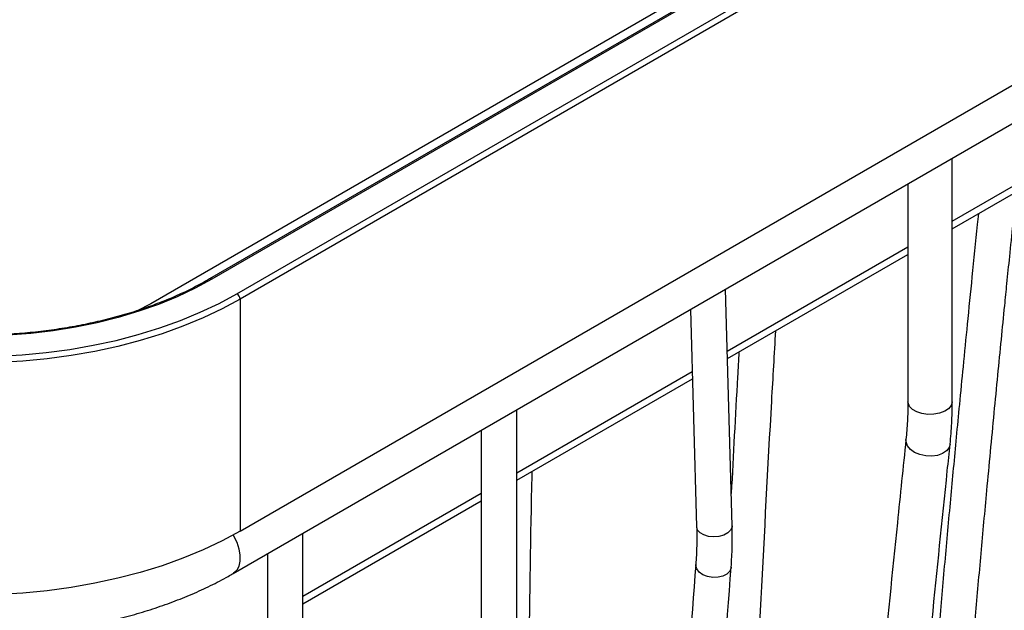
# Model space of a CAD drawing. Header units: millimetres. Extents: x 3 to 415, y 5 to 292.
# Tile 14 of 17: x 313 to 336, y 201 to 214. Entities that reach past the tile are written whole.
import ezdxf

# ---------------------------------------------------------------- set-up
doc = ezdxf.new("R2010")
doc.units = ezdxf.units.MM

msp = doc.modelspace()

# ---------------------------------------------------------------- linework, layer by layer
at = {"color": 7, "linetype": 'Continuous', "lineweight": 25}
for p, q in [((358.7647, 232.3301), (317.7525, 208.6542)), ((358.8147, 232.3251), (317.8025, 208.6493)), ((318.3682, 208.3227), (359.3804, 231.9986)), ((359.4511, 231.8761), (318.4389, 208.2002)), ((318.4389, 202.9744), (359.4511, 226.6502)), ((318.2835, 202.0186), (359.2957, 225.6944)), ((343.7887, 223.8942), (316.4237, 208.0967)), ((334.4921, 209.7858), (342.3373, 214.3148)), ((334.4921, 205.8902), (334.4921, 211.3756)), ((333.4921, 210.7983), (333.4921, 205.8902)), ((329.4246, 206.8604), (333.4921, 209.2086)), ((329.5299, 203.0945), (329.3809, 208.4249)), ((318.4389, 208.2002), (318.4389, 202.9744)), ((316.4237, 208.0967), (316.1152, 207.9405)), ((328.5933, 207.9703), (328.7302, 203.0722)), ((324.6757, 204.1189), (328.637, 206.4058)), ((324.6757, 200.281), (324.6757, 205.7087)), ((323.8757, 205.2469), (323.8757, 200.281)), ((319.8553, 201.3362), (323.8757, 203.6571)), ((319.8553, 197.4983), (319.8553, 202.9259)), ((319.0553, 202.4641), (319.0553, 197.4983))]:
    msp.add_line(p, q, dxfattribs=at)
at = {"color": 8, "linetype": 'Continuous', "lineweight": 25}
for p, q in [((334.4921, 209.955), (342.3373, 214.4839)), ((329.4199, 207.0269), (333.4921, 209.3777)), ((324.6757, 204.2881), (328.6323, 206.5722)), ((319.8553, 201.5053), (323.8757, 203.8262))]:
    msp.add_line(p, q, dxfattribs=at)
at = {"color": 7, "linetype": 'Continuous', "lineweight": 25, "flags": 128}
for points in [[(317.8025, 208.6493), (317.4232, 208.4448), (317.0207, 208.2557), (316.5967, 208.083), (316.1533, 207.9273), (315.6926, 207.7895), (315.2166, 207.6701), (314.7276, 207.5698), (314.2279, 207.489), (313.7198, 207.428), (313.2057, 207.3872), (312.688, 207.3668), (312.169, 207.3668), (311.6513, 207.3872), (311.1372, 207.428), (310.6291, 207.489), (310.1294, 207.5698), (309.6404, 207.6701), (309.1644, 207.7895), (308.7037, 207.9273), (308.2603, 208.083), (307.8363, 208.2557), (307.4338, 208.4448), (307.0545, 208.6493)], [(312.9779, 206.9128), (313.5249, 206.9439), (314.0673, 206.9956), (314.6026, 207.0676), (315.1286, 207.1598), (315.643, 207.2715), (316.1437, 207.4025), (316.6285, 207.5521), (317.0953, 207.7197), (317.5421, 207.9045), (317.967, 208.1058), (318.3682, 208.3227)], [(318.4389, 208.2002), (318.0329, 207.9807), (317.603, 207.777), (317.1508, 207.59), (316.6785, 207.4204), (316.188, 207.2691), (315.6813, 207.1365), (315.1607, 207.0234), (314.6285, 206.9302), (314.0868, 206.8573), (313.538, 206.805), (312.9844, 206.7735)], [(318.4389, 202.9744), (318.0329, 202.7549), (317.603, 202.5512), (317.1508, 202.3641), (316.6785, 202.1946), (316.188, 202.0432), (315.6813, 201.9107), (315.1607, 201.7976), (314.6285, 201.7044), (314.0868, 201.6315), (313.538, 201.5791), (312.9844, 201.5477)]]:
    msp.add_lwpolyline(points, dxfattribs=at)
at = {"color": 8, "linetype": 'Continuous', "lineweight": 25, "flags": 128}
for points in [[(334.4921, 205.8902), (334.4918, 205.8803), (334.4687, 205.8029), (334.4102, 205.7319), (334.3207, 205.6726), (334.2068, 205.6295), (334.0771, 205.6057), (333.941, 205.603), (333.8087, 205.6217), (333.69, 205.6602), (333.5937, 205.7158), (333.527, 205.7843), (333.4947, 205.8607), (333.4921, 205.8902)], [(334.4431, 204.9319), (334.4203, 204.8567), (334.3616, 204.7816), (334.2721, 204.7215), (334.1584, 204.6809), (334.0289, 204.6628), (333.8932, 204.6685), (333.7615, 204.6977), (333.6434, 204.7481), (333.5477, 204.816), (333.4816, 204.8964), (333.4499, 204.9833), (333.4486, 205.0367)], [(329.5299, 203.0945), (329.5274, 203.0639), (329.4966, 202.9948), (329.4332, 202.9335), (329.3429, 202.8856), (329.2336, 202.8552), (329.1152, 202.8451), (328.9981, 202.8561), (328.8927, 202.8874), (328.8083, 202.9361), (328.7526, 202.9978), (328.7304, 203.0672), (328.7302, 203.0722)], [(318.2826, 202.8864), (318.2936, 202.867), (318.363, 202.7215), (318.4111, 202.5735), (318.4358, 202.43), (318.4358, 202.2976), (318.4111, 202.1825), (318.363, 202.0901), (318.2936, 202.0247), (318.2834, 202.0185)], [(329.5084, 202.1631), (329.5062, 202.145), (329.4752, 202.0705), (329.4118, 202.0069), (329.3215, 201.9597), (329.2123, 201.9332), (329.094, 201.9297), (328.9771, 201.9496), (328.8719, 201.991), (328.7878, 202.0503), (328.7324, 202.1222), (328.7104, 202.2003), (328.7105, 202.221)]]:
    msp.add_lwpolyline(points, dxfattribs=at)
at = {"color": 8, "linetype": 'Continuous', "lineweight": 25}
msp.add_arc((317.7733, 208.6096), 0.0493, 53.70379, 114.99607, dxfattribs=at)
at = {"color": 7, "linetype": 'Continuous', "lineweight": 25}
msp.add_arc((318.2854, 208.1933), 0.1537, 2.60548, 57.39452, dxfattribs=at)
for points, knots in [([(334.4614, 194.2481), (334.4652, 194.2992), (334.4996, 194.7636), (334.5673, 195.6412), (334.6681, 196.9215), (334.7768, 198.2562), (334.8935, 199.6482), (335.0155, 201.0574), (335.1413, 202.4701), (335.2545, 203.7049), (335.3534, 204.7605), (335.436, 205.6276), (335.5178, 206.4721), (335.597, 207.2786), (335.6654, 207.9656), (335.7281, 208.5876), (335.7903, 209.199), (335.8612, 209.8894), (335.9121, 210.3767), (335.9376, 210.6203)], [0, 0, 0, 0, 0.0094979, 0.0864286, 0.1628361, 0.2466765, 0.333037, 0.4193967, 0.5057564, 0.5921132, 0.6453074, 0.6985005, 0.7502161, 0.7990604, 0.8451384, 0.8749751, 0.9119128, 0.9559499, 1, 1, 1, 1]), ([(335.0819, 210.1263), (335.0734, 210.0444), (335.0236, 209.5688), (334.9391, 208.7379), (334.8317, 207.6696), (334.7373, 206.7115), (334.655, 205.8628), (334.56, 204.8692), (334.449, 203.6842), (334.3192, 202.2611), (334.2007, 200.9232), (334.0932, 199.6759), (333.9967, 198.5274), (333.9017, 197.3685), (333.8087, 196.201), (333.739, 195.3075), (333.7012, 194.8041), (333.6927, 194.6919)], [0, 0, 0, 0, 0.0157143, 0.0912005, 0.159733, 0.2213097, 0.2759286, 0.3235876, 0.4134067, 0.5054042, 0.5998493, 0.6737694, 0.7486761, 0.8243303, 0.9007287, 0.9778678, 1, 1, 1, 1]), ([(317.7525, 208.6542), (317.692, 208.62), (317.5163, 208.5206), (317.2086, 208.3659), (316.8241, 208.1952), (316.4206, 208.0393), (316.0004, 207.8986), (315.565, 207.7737), (315.1163, 207.6653), (314.6562, 207.5737), (314.1867, 207.4994), (313.7097, 207.4428), (313.2272, 207.404), (312.7414, 207.3833), (312.2542, 207.3807), (311.7678, 207.3963), (311.2842, 207.4299), (310.8054, 207.4815), (310.3335, 207.5508), (309.8705, 207.6375), (309.4183, 207.7412), (308.9789, 207.8615), (308.5541, 207.9978), (308.1457, 208.1494), (307.7557, 208.316), (307.4077, 208.4844), (307.1982, 208.6018), (307.1045, 208.6542)], [0, 0, 0, 0, 0.0215682, 0.0626203, 0.103684, 0.1447549, 0.1858341, 0.2269218, 0.2680176, 0.3091207, 0.3502303, 0.3913451, 0.4324639, 0.4735856, 0.5147087, 0.5558321, 0.5969539, 0.6380729, 0.6791876, 0.7202969, 0.7613993, 0.8024938, 0.8435791, 0.8846544, 0.9257191, 0.9667732, 1, 1, 1, 1]), ([(329.911, 195.8974), (329.9284, 196.2783), (330.0125, 198.1143), (330.183, 201.4501), (330.3652, 204.9309), (330.4835, 206.9604), (330.5143, 207.4895)], [0, 0, 0, 0, 0.1001117, 0.4826138, 0.8651167, 1, 1, 1, 1]), ([(329.6842, 207.0103), (329.6733, 206.823), (329.6112, 205.7516), (329.5555, 204.6937), (329.5096, 203.8206)], [0, 0, 0, 0, 0.1747811, 1, 1, 1, 1]), ([(333.4921, 205.8902), (333.4915, 205.8144), (333.4897, 205.5941), (333.475, 205.3093), (333.4552, 205.1052), (333.4486, 205.0368)], [0, 0, 0, 0, 0.2585137, 0.7513623, 1, 1, 1, 1]), ([(334.4431, 204.9317), (334.4508, 205.0123), (334.4733, 205.2446), (334.4895, 205.5646), (334.4914, 205.8071), (334.4921, 205.8902)], [0, 0, 0, 0, 0.2585355, 0.7459777, 1, 1, 1, 1]), ([(333.4486, 205.0368), (333.3833, 204.4126), (333.2006, 202.665), (333.0075, 200.7101), (332.8809, 199.3785), (332.8618, 199.1773)], [0, 0, 0, 0, 0.32050079, 0.89735164, 1, 1, 1, 1]), ([(333.8574, 199.083), (333.9174, 199.7097), (334.0854, 201.4644), (334.2831, 203.4122), (334.4221, 204.7325), (334.4431, 204.9317)], [0, 0, 0, 0, 0.3205008, 0.8974602, 1, 1, 1, 1]), ([(324.9255, 194.9933), (324.925, 195.3817), (324.9228, 197.0966), (324.9511, 200.1682), (324.9919, 202.8957), (325.0224, 204.2852), (325.0232, 204.3196)], [0, 0, 0, 0, 0.1263176, 0.5577013, 0.9890747, 1, 1, 1, 1]), ([(329.5083, 202.163), (329.518, 202.3147), (329.5373, 202.618), (329.5323, 202.9362), (329.5299, 203.0952)], [0, 0, 0, 0, 0.5002108, 1, 1, 1, 1]), ([(328.7302, 203.0716), (328.7325, 202.9261), (328.7369, 202.6353), (328.7193, 202.3594), (328.7105, 202.2215)], [0, 0, 0, 0, 0.5002225, 1, 1, 1, 1]), ([(328.7105, 202.2215), (328.6091, 200.8845), (328.3998, 198.1236), (328.2216, 195.3401), (328.1297, 193.9046)], [0, 0, 0, 0, 0.4842839, 1, 1, 1, 1]), ([(306.5735, 202.0186), (306.6417, 201.98), (306.838, 201.8689), (307.1784, 201.6974), (307.5997, 201.5095), (308.0388, 201.3385), (308.4935, 201.1846), (308.9623, 201.0481), (309.4434, 200.9294), (309.9351, 200.8288), (310.4356, 200.7466), (310.9431, 200.683), (311.4559, 200.638), (311.9721, 200.6119), (312.4898, 200.6047), (313.0074, 200.6164), (313.5228, 200.647), (314.0344, 200.6963), (314.5403, 200.7644), (315.0387, 200.8509), (315.5279, 200.9557), (316.0061, 201.0786), (316.4717, 201.2192), (316.9229, 201.3772), (317.3583, 201.5523), (317.7759, 201.7442), (318.0808, 201.9029), (318.2461, 201.9972), (318.2835, 202.0186)], [0, 0, 0, 0, 0.0215562, 0.0620372, 0.1024834, 0.1428926, 0.1832561, 0.2235709, 0.2638381, 0.3040616, 0.344247, 0.3844008, 0.4245306, 0.4646441, 0.5047495, 0.5448548, 0.5849668, 0.6250928, 0.6652411, 0.7054201, 0.7456379, 0.7859025, 0.8262209, 0.8665992, 0.9070416, 0.9475493, 0.9881192, 1, 1, 1, 1]), ([(328.9284, 193.8582), (329.0144, 195.2044), (329.1919, 197.9832), (329.4007, 200.7412), (329.5083, 202.163)], [0, 0, 0, 0, 0.484467, 1, 1, 1, 1])]:
    msp.add_open_spline(points, degree=3, knots=knots, dxfattribs=at)

doc.saveas('drawing.dxf')
